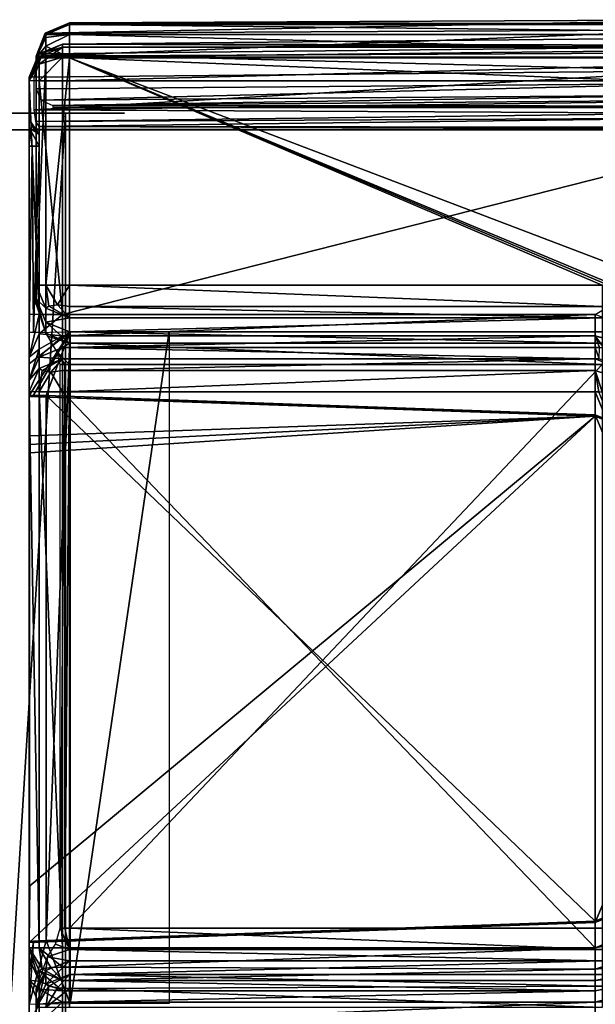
# Model space of a CAD drawing. Header units: millimetres. Extents: x -95 to 107, y -68 to 6.
# Tile 7 of 21: x -17 to 1, y -24 to 5. Entities that reach past the tile are written whole.
import ezdxf

# ---------------------------------------------------------------- set-up
doc = ezdxf.new("R2010")
doc.units = ezdxf.units.MM
doc.header["$LTSCALE"] = 101.851852
doc.layers.get('0').update_dxf_attribs({"linetype": 'CONTINUOUS'})

msp = doc.modelspace()

# ---------------------------------------------------------------- linework, layer by layer
at = {"color": 0, "linetype": 'Continuous'}
for points in [[(4.423, 5.302, -232.154), (-15.18, 5.204, -243.472), (-15.903, 4.899, -243.052), (4.423, 5.302, -232.154)], [(4.423, 5.302, -232.154), (-15.903, 4.899, -243.052), (4.062, 5.001, -231.527), (4.423, 5.302, -232.154)], [(-15.18, 5.204, -243.472), (-15.888, 4.861, -249.156), (-15.903, 4.899, -243.052), (-15.18, 5.204, -243.472)], [(-15.18, 5.204, -243.472), (-15.18, 5.154, -249.158), (-15.888, 4.861, -249.156), (-15.18, 5.204, -243.472)], [(-15.18, 5.154, -249.158), (-15.18, 4.858, -249.86), (-15.888, 4.861, -249.156), (-15.18, 5.154, -249.158)], [(4.423, 5.302, -232.154), (15.423, 5.18, -246.158), (-15.18, 5.204, -243.472), (4.423, 5.302, -232.154)], [(15.423, 5.18, -246.158), (14.544, 5.162, -248.28), (-15.18, 5.204, -243.472), (15.423, 5.18, -246.158)], [(14.544, 5.162, -248.28), (12.423, 5.154, -249.158), (-15.18, 5.204, -243.472), (14.544, 5.162, -248.28)], [(-15.18, 5.204, -243.472), (12.423, 5.154, -249.158), (-15.18, 5.154, -249.158), (-15.18, 5.204, -243.472)], [(12.423, 5.154, -249.158), (12.423, 4.855, -249.863), (-15.18, 5.154, -249.158), (12.423, 5.154, -249.158)], [(-15.18, 5.154, -249.158), (12.423, 4.855, -249.863), (-15.18, 4.858, -249.86), (-15.18, 5.154, -249.158)], [(-15.903, 4.899, -243.052), (-16.18, 4.205, -242.886), (4.062, 5.001, -231.527), (-15.903, 4.899, -243.052)], [(4.062, 5.001, -231.527), (-16.18, 4.205, -242.886), (3.923, 4.303, -231.279), (4.062, 5.001, -231.527)], [(-15.888, 4.861, -249.156), (-16.18, 4.154, -249.15), (-15.903, 4.899, -243.052), (-15.888, 4.861, -249.156)], [(-15.903, 4.899, -243.052), (-16.18, 4.154, -249.15), (-16.18, 4.205, -242.886), (-15.903, 4.899, -243.052)], [(-15.888, 4.861, -249.156), (-15.888, 4.764, -249.507), (-16.18, 4.154, -249.15), (-15.888, 4.861, -249.156)], [(-15.888, 4.764, -249.507), (-15.888, 4.506, -249.763), (-16.18, 4.154, -249.15), (-15.888, 4.764, -249.507)], [(-15.888, 4.861, -249.156), (-15.18, 4.858, -249.86), (-15.888, 4.764, -249.507), (-15.888, 4.861, -249.156)], [(-15.18, 4.858, -249.86), (-15.18, 4.154, -250.15), (-15.888, 4.506, -249.763), (-15.18, 4.858, -249.86)], [(-15.888, 4.764, -249.507), (-15.18, 4.858, -249.86), (-15.888, 4.506, -249.763), (-15.888, 4.764, -249.507)], [(-15.383, 4.572, 243.467), (15.22, 4.527, 246.153), (4.22, 4.758, 232.15), (-15.383, 4.572, 243.467)], [(3.871, 4.484, 231.541), (-15.383, 4.572, 243.467), (4.22, 4.758, 232.15), (3.871, 4.484, 231.541)], [(12.423, 4.855, -249.863), (12.423, 4.154, -250.15), (-15.18, 4.858, -249.86), (12.423, 4.855, -249.863)], [(12.423, 4.154, -250.15), (-15.18, 4.154, -250.15), (-15.18, 4.858, -249.86), (12.423, 4.154, -250.15)], [(-15.888, 4.506, -249.763), (-15.888, 4.154, -249.857), (-16.18, 4.154, -249.15), (-15.888, 4.506, -249.763)], [(-16.097, 4.277, 243.174), (-15.383, 4.572, 243.467), (-15.992, 4.276, 242.986), (-16.097, 4.277, 243.174)], [(-15.383, 4.572, 243.467), (-16.097, 4.277, 243.174), (-15.383, 4.478, 249.153), (-15.383, 4.572, 243.467)], [(-15.383, 4.478, 249.153), (-16.097, 4.277, 243.174), (-16.09, 4.185, 249.148), (-15.383, 4.478, 249.153)], [(-15.383, 4.478, 249.153), (-16.09, 4.185, 249.148), (-16.09, 3.972, 249.642), (-15.383, 4.478, 249.153)], [(-15.383, 4.176, 249.852), (-15.383, 4.478, 249.153), (-16.09, 3.972, 249.642), (-15.383, 4.176, 249.852)], [(-15.992, 4.276, 242.986), (-15.383, 4.572, 243.467), (3.871, 4.484, 231.541), (-15.992, 4.276, 242.986)], [(3.72, 3.765, 231.268), (-15.992, 4.276, 242.986), (3.871, 4.484, 231.541), (3.72, 3.765, 231.268)], [(-15.888, 4.506, -249.763), (-15.18, 4.154, -250.15), (-15.888, 4.154, -249.857), (-15.888, 4.506, -249.763)], [(15.22, 4.527, 246.153), (-15.383, 4.572, 243.467), (-15.383, 4.478, 249.153), (15.22, 4.527, 246.153)], [(14.342, 4.492, 248.274), (15.22, 4.527, 246.153), (-15.383, 4.478, 249.153), (14.342, 4.492, 248.274)], [(12.22, 4.478, 249.153), (14.342, 4.492, 248.274), (-15.383, 4.478, 249.153), (12.22, 4.478, 249.153)], [(12.22, 4.173, 249.855), (12.22, 4.478, 249.153), (-15.383, 4.176, 249.852), (12.22, 4.173, 249.855)], [(12.22, 4.478, 249.153), (-15.383, 4.478, 249.153), (-15.383, 4.176, 249.852), (12.22, 4.478, 249.153)], [(-16.383, 3.578, 243.046), (-16.097, 4.277, 243.174), (-15.992, 4.276, 242.986), (-16.383, 3.578, 243.046)], [(-16.097, 4.277, 243.174), (-16.383, 3.578, 243.046), (-16.09, 4.185, 249.148), (-16.097, 4.277, 243.174)], [(-16.343, 3.577, 242.896), (-16.383, 3.578, 243.046), (-15.992, 4.276, 242.986), (-16.343, 3.577, 242.896)], [(-16.383, 3.578, 243.046), (-16.383, 3.478, 249.136), (-16.09, 4.185, 249.148), (-16.383, 3.578, 243.046)], [(-16.09, 4.185, 249.148), (-16.383, 3.478, 249.136), (-16.09, 3.972, 249.642), (-16.09, 4.185, 249.148)], [(-16.233, 3.575, 242.787), (-16.343, 3.577, 242.896), (-15.992, 4.276, 242.986), (-16.233, 3.575, 242.787)], [(-16.233, 3.575, 242.787), (-15.992, 4.276, 242.986), (3.72, 3.765, 231.268), (-16.233, 3.575, 242.787)], [(3.923, 4.303, -231.279), (-16.18, 4.205, -242.886), (3.923, 3.39, -231.279), (3.923, 4.303, -231.279)], [(3.923, 3.39, -231.279), (-16.18, 4.205, -242.886), (-16.18, 3.231, -242.886), (3.923, 3.39, -231.279)], [(-16.18, 4.205, -242.886), (-16.18, 4.154, -249.15), (-16.18, 3.231, -242.886), (-16.18, 4.205, -242.886)], [(-16.18, 3.231, -242.886), (-16.18, 4.154, -249.15), (-16.18, 3.172, -247.361), (-16.18, 3.231, -242.886)], [(-16.18, 4.154, -249.15), (-16.18, -2.661, -249.15), (-16.18, 2.305, -247.861), (-16.18, 4.154, -249.15)], [(-16.18, 3.172, -247.361), (-16.18, 4.154, -249.15), (-16.18, 2.753, -247.719), (-16.18, 3.172, -247.361)], [(-16.18, 2.753, -247.719), (-16.18, 4.154, -249.15), (-16.18, 2.305, -247.861), (-16.18, 2.753, -247.719)], [(-16.18, 4.154, -249.15), (-15.888, 4.154, -249.857), (-16.18, -2.661, -249.15), (-16.18, 4.154, -249.15)], [(-16.18, -2.661, -249.15), (-15.888, 4.154, -249.857), (-15.888, -2.661, -249.857), (-16.18, -2.661, -249.15)], [(-15.383, 3.47, 250.136), (-15.383, 4.176, 249.852), (-16.09, 3.472, 249.843), (-15.383, 3.47, 250.136)], [(-16.09, 3.472, 249.843), (-15.383, 4.176, 249.852), (-16.09, 3.972, 249.642), (-16.09, 3.472, 249.843)], [(-15.888, 4.154, -249.857), (-15.18, 4.154, -250.15), (-15.888, -2.661, -249.857), (-15.888, 4.154, -249.857)], [(-15.18, 4.154, -250.15), (-15.18, -2.661, -250.15), (-15.888, -2.661, -249.857), (-15.18, 4.154, -250.15)], [(-15.383, 3.47, 250.136), (12.22, 4.173, 249.855), (-15.383, 4.176, 249.852), (-15.383, 3.47, 250.136)], [(12.22, 3.47, 250.136), (12.22, 4.173, 249.855), (-15.383, 3.47, 250.136), (12.22, 3.47, 250.136)], [(-15.18, 4.154, -250.15), (12.423, 4.154, -250.15), (5.284, -3.625, -250.15), (-15.18, 4.154, -250.15)], [(-15.18, -2.661, -250.15), (-15.18, 4.154, -250.15), (0.82, -2.661, -250.15), (-15.18, -2.661, -250.15)], [(0.82, -2.661, -250.15), (-15.18, 4.154, -250.15), (1.009, -2.663, -250.15), (0.82, -2.661, -250.15)], [(1.009, -2.663, -250.15), (-15.18, 4.154, -250.15), (1.198, -2.667, -250.15), (1.009, -2.663, -250.15)], [(1.198, -2.667, -250.15), (-15.18, 4.154, -250.15), (5.284, -3.625, -250.15), (1.198, -2.667, -250.15)], [(-16.383, 3.478, 249.136), (-16.09, 3.472, 249.843), (-16.09, 3.972, 249.642), (-16.383, 3.478, 249.136)], [(-16.383, 3.578, 243.046), (-16.383, 2.6, 243.039), (-16.383, 3.478, 249.136), (-16.383, 3.578, 243.046)], [(-16.233, 3.575, 242.787), (3.72, 3.765, 231.268), (-16.233, 2.602, 242.779), (-16.233, 3.575, 242.787)], [(-16.233, 2.602, 242.779), (3.72, 3.765, 231.268), (3.72, 2.853, 231.261), (-16.233, 2.602, 242.779)], [(-16.383, 2.07, 247.902), (-16.383, 1.503, 248.132), (-16.383, 3.478, 249.136), (-16.383, 2.07, 247.902)], [(-16.383, 3.478, 249.136), (-16.383, 1.503, 248.132), (-16.383, -3.537, 249.082), (-16.383, 3.478, 249.136)], [(-16.383, 2.309, 247.338), (-16.383, 2.07, 247.902), (-16.383, 3.478, 249.136), (-16.383, 2.309, 247.338)], [(-16.383, 2.398, 243.265), (-16.383, 2.309, 247.338), (-16.383, 3.478, 249.136), (-16.383, 2.398, 243.265)], [(-16.383, 2.458, 243.106), (-16.383, 2.398, 243.265), (-16.383, 3.478, 249.136), (-16.383, 2.458, 243.106)], [(-16.383, 2.6, 243.039), (-16.383, 2.458, 243.106), (-16.383, 3.478, 249.136), (-16.383, 2.6, 243.039)], [(-16.383, 3.478, 249.136), (-16.383, -3.537, 249.082), (-16.09, -3.542, 249.789), (-16.383, 3.478, 249.136)], [(-16.09, 3.472, 249.843), (-16.383, 3.478, 249.136), (-16.09, -3.542, 249.789), (-16.09, 3.472, 249.843)], [(-16.039, 2.885, -242.962), (3.923, 3.39, -231.279), (-16.18, 3.231, -242.886), (-16.039, 2.885, -242.962)], [(-15.383, 3.47, 250.136), (-16.09, 3.472, 249.843), (-15.383, -3.545, 250.082), (-15.383, 3.47, 250.136)], [(-15.383, -3.545, 250.082), (-16.09, 3.472, 249.843), (-16.09, -3.542, 249.789), (-15.383, -3.545, 250.082)], [(3.998, 3.037, -231.405), (3.923, 3.39, -231.279), (-16.039, 2.885, -242.962), (3.998, 3.037, -231.405)], [(12.22, 3.47, 250.136), (-15.383, 3.47, 250.136), (-15.383, -3.545, 250.082), (12.22, 3.47, 250.136)], [(12.22, 3.47, 250.136), (-15.383, -3.545, 250.082), (0.617, -3.545, 250.082), (12.22, 3.47, 250.136)], [(-15.68, 2.73, -243.168), (3.998, 3.037, -231.405), (-16.039, 2.885, -242.962), (-15.68, 2.73, -243.168)], [(4.173, 2.89, -231.706), (3.998, 3.037, -231.405), (-15.68, 2.73, -243.168), (4.173, 2.89, -231.706)], [(-16.233, 2.602, 242.779), (3.72, 2.853, 231.261), (3.796, 2.499, 231.383), (-16.233, 2.602, 242.779)], [(13.923, 2.706, -244.868), (4.173, 2.89, -231.706), (-15.68, 2.73, -243.168), (13.923, 2.706, -244.868)], [(-15.68, 2.671, -247.368), (13.923, 2.706, -244.868), (-15.68, 2.73, -243.168), (-15.68, 2.671, -247.368)], [(13.191, 2.682, -246.636), (13.923, 2.706, -244.868), (-15.68, 2.671, -247.368), (13.191, 2.682, -246.636)], [(11.423, 2.671, -247.368), (13.191, 2.682, -246.636), (-15.68, 2.671, -247.368), (11.423, 2.671, -247.368)], [(-15.296, 2.5, 244.193), (-17.064, 2.5, 242.426), (-19.438, 2.5, 248.336), (-15.296, 2.5, 244.193)], [(-15.296, 2.5, 244.193), (-19.438, 2.5, 248.336), (-19.438, -64.5, 248.336), (-15.296, 2.5, 244.193)], [(-15.296, -64.5, 244.193), (-15.296, 2.5, 244.193), (-19.438, -64.5, 248.336), (-15.296, -64.5, 244.193)], [(-17.064, 2.5, -242.426), (-15.296, 2.5, -244.193), (-19.438, 2.5, -248.336), (-17.064, 2.5, -242.426)], [(-19.438, 2.5, -248.336), (-15.296, 2.5, -244.193), (-15.296, -64.5, -244.193), (-19.438, 2.5, -248.336)], [(-19.438, -64.5, -248.336), (-19.438, 2.5, -248.336), (-15.296, -64.5, -244.193), (-19.438, -64.5, -248.336)], [(-17.064, 2.5, 242.426), (-15.296, 2.5, 244.193), (-15.442, 2.5, 241.342), (-17.064, 2.5, 242.426)], [(-15.296, 2.5, -244.193), (-17.064, 2.5, -242.426), (-15.442, 2.5, -241.342), (-15.296, 2.5, -244.193)], [(-16.188, 2.249, 242.918), (-16.233, 2.602, 242.779), (3.796, 2.499, 231.383), (-16.188, 2.249, 242.918)], [(3.97, 2.349, 231.683), (-16.188, 2.249, 242.918), (3.796, 2.499, 231.383), (3.97, 2.349, 231.683)], [(-13.528, 2.5, 243.461), (-13.528, 2.5, 240.961), (-15.442, 2.5, 241.342), (-13.528, 2.5, 243.461)], [(-14.485, 2.5, 243.652), (-13.528, 2.5, 243.461), (-15.442, 2.5, 241.342), (-14.485, 2.5, 243.652)], [(-15.296, 2.5, 244.193), (-14.485, 2.5, 243.652), (-15.442, 2.5, 241.342), (-15.296, 2.5, 244.193)], [(-13.528, 2.5, -240.961), (-15.296, 2.5, -244.193), (-15.442, 2.5, -241.342), (-13.528, 2.5, -240.961)], [(-14.485, 2.5, -243.652), (-15.296, 2.5, -244.193), (-13.528, 2.5, -240.961), (-14.485, 2.5, -243.652)], [(-13.528, 2.5, -243.461), (-14.485, 2.5, -243.652), (-13.528, 2.5, -240.961), (-13.528, 2.5, -243.461)], [(-16.383, 2.07, 247.902), (-16.383, 2.309, 247.338), (-16.083, 1.858, 247.691), (-16.383, 2.07, 247.902)], [(-16.083, 1.858, 247.691), (-16.383, 2.309, 247.338), (-16.295, 2.097, 247.345), (-16.083, 1.858, 247.691)], [(-16.383, 1.503, 248.132), (-16.383, 2.07, 247.902), (-16.295, 1.505, 247.92), (-16.383, 1.503, 248.132)], [(-16.383, 2.07, 247.902), (-16.083, 1.505, 247.832), (-16.295, 1.505, 247.92), (-16.383, 2.07, 247.902)], [(-16.083, 1.505, 247.832), (-16.383, 2.07, 247.902), (-16.083, 1.858, 247.691), (-16.083, 1.505, 247.832)], [(-16.083, 2.009, 247.343), (-16.083, 1.858, 247.691), (-16.295, 2.097, 247.345), (-16.083, 2.009, 247.343)], [(-16.083, 2.098, 243.259), (-16.188, 2.249, 242.918), (3.97, 2.349, 231.683), (-16.083, 2.098, 243.259)], [(-16.18, 2.305, -247.861), (-16.18, -2.661, -249.15), (-16.18, -0.252, -247.861), (-16.18, 2.305, -247.861)], [(-16.083, 2.098, 243.259), (3.97, 2.349, 231.683), (13.72, 2.063, 244.844), (-16.083, 2.098, 243.259)], [(-16.083, 2.009, 247.343), (-16.083, 2.098, 243.259), (11.221, 2.009, 247.343), (-16.083, 2.009, 247.343)], [(11.221, 2.009, 247.343), (-16.083, 2.098, 243.259), (12.988, 2.025, 246.611), (11.221, 2.009, 247.343)], [(12.988, 2.025, 246.611), (-16.083, 2.098, 243.259), (13.72, 2.063, 244.844), (12.988, 2.025, 246.611)], [(14.251, 2, 196.804), (54.122, 2, -173.784), (-59.122, 2, 247.3), (14.251, 2, 196.804)], [(-59.122, 2, 247.3), (54.122, 2, -173.784), (14.251, 2, -196.804), (-59.122, 2, 247.3)], [(12.532, 2, 198.525), (14.251, 2, 196.804), (-59.122, 2, 247.3), (12.532, 2, 198.525)], [(11.901, 2, 200.874), (12.532, 2, 198.525), (-59.122, 2, 247.3), (11.901, 2, 200.874)], [(-13.638, 2, 240.961), (11.901, 2, 200.874), (-59.122, 2, 247.3), (-13.638, 2, 240.961)], [(-15.436, 2, 241.319), (-13.638, 2, 240.961), (-59.122, 2, 247.3), (-15.436, 2, 241.319)], [(-16.961, 2, 242.338), (-15.436, 2, 241.319), (-59.122, 2, 247.3), (-16.961, 2, 242.338)], [(-16.961, 2, -242.338), (-59.122, 2, 247.3), (-15.436, 2, -241.319), (-16.961, 2, -242.338)], [(-15.436, 2, -241.319), (-59.122, 2, 247.3), (-13.638, 2, -240.961), (-15.436, 2, -241.319)], [(-13.638, 2, -240.961), (-59.122, 2, 247.3), (9.101, 2, -240.961), (-13.638, 2, -240.961)], [(9.101, 2, -240.961), (-59.122, 2, 247.3), (11.08, 2, -240.141), (9.101, 2, -240.961)], [(11.08, 2, -240.141), (-59.122, 2, 247.3), (11.901, 2, -238.161), (11.08, 2, -240.141)], [(11.901, 2, -238.161), (-59.122, 2, 247.3), (11.901, 2, -200.874), (11.901, 2, -238.161)], [(11.901, 2, -200.874), (-59.122, 2, 247.3), (12.532, 2, -198.525), (11.901, 2, -200.874)], [(12.532, 2, -198.525), (-59.122, 2, 247.3), (14.251, 2, -196.804), (12.532, 2, -198.525)], [(11.901, 2, 238.161), (11.901, 2, 200.874), (-13.638, 2, 240.961), (11.901, 2, 238.161)], [(11.08, 2, 240.141), (11.901, 2, 238.161), (-13.638, 2, 240.961), (11.08, 2, 240.141)], [(9.101, 2, 240.961), (11.08, 2, 240.141), (-13.638, 2, 240.961), (9.101, 2, 240.961)], [(-16.261, -4.082, 247.848), (-16.383, -4.083, 247.996), (-16.295, 1.505, 247.92), (-16.261, -4.082, 247.848)], [(-16.383, -4.083, 247.996), (-16.383, -4.084, 248.089), (-16.295, 1.505, 247.92), (-16.383, -4.083, 247.996)], [(-16.383, -4.084, 248.089), (-16.383, 1.503, 248.132), (-16.295, 1.505, 247.92), (-16.383, -4.084, 248.089)], [(-16.383, 1.503, 248.132), (-16.383, -4.084, 248.089), (-16.383, -3.537, 249.082), (-16.383, 1.503, 248.132)], [(-16.083, 1.505, 247.832), (-16.261, -4.082, 247.848), (-16.295, 1.505, 247.92), (-16.083, 1.505, 247.832)], [(-16.083, -4.081, 247.789), (-16.261, -4.082, 247.848), (-16.083, 1.505, 247.832), (-16.083, -4.081, 247.789)], [(-16.18, -0.252, -247.861), (-16.18, -2.661, -249.15), (-16.18, -0.318, -246.604), (-16.18, -0.252, -247.861)], [(-16.18, -0.318, -246.604), (-16.18, -2.661, -249.15), (-16.18, -0.375, -246.421), (-16.18, -0.318, -246.604)], [(-16.18, -2.661, -249.15), (-16.18, -0.525, -246.331), (-16.18, -0.375, -246.421), (-16.18, -2.661, -249.15)], [(-16.18, -3.22, -246.331), (-16.18, -0.525, -246.331), (-16.18, -3.133, -246.562), (-16.18, -3.22, -246.331)], [(-16.18, -3.133, -246.562), (-16.18, -0.525, -246.331), (-16.18, -3.075, -246.802), (-16.18, -3.133, -246.562)], [(-16.18, -3.075, -246.802), (-16.18, -0.525, -246.331), (-16.18, -2.661, -249.15), (-16.18, -3.075, -246.802)], [(-16.18, -2.661, -249.15), (-15.888, -2.661, -249.857), (-15.888, -3.357, -249.273), (-16.18, -2.661, -249.15)], [(-16.18, -3.075, -246.802), (-16.18, -2.661, -249.15), (-15.888, -3.357, -249.273), (-16.18, -3.075, -246.802)], [(-15.888, -2.661, -249.857), (-15.18, -2.661, -250.15), (-15.534, -3.251, -249.876), (-15.888, -2.661, -249.857)], [(-15.888, -2.661, -249.857), (-15.534, -3.251, -249.876), (-15.793, -3.296, -249.621), (-15.888, -2.661, -249.857)], [(-15.888, -2.661, -249.857), (-15.793, -3.296, -249.621), (-15.888, -3.357, -249.273), (-15.888, -2.661, -249.857)], [(-15.18, -2.661, -250.15), (-15.18, -3.304, -249.916), (-15.534, -3.251, -249.876), (-15.18, -2.661, -250.15)], [(-15.18, -2.661, -250.15), (0.82, -2.661, -250.15), (0.82, -3.304, -249.916), (-15.18, -2.661, -250.15)], [(-15.18, -3.304, -249.916), (-15.18, -2.661, -250.15), (0.82, -3.304, -249.916), (-15.18, -3.304, -249.916)], [(-16.18, -3.133, -246.562), (-16.18, -3.075, -246.802), (-15.882, -4.106, -246.269), (-16.18, -3.133, -246.562)], [(-15.882, -4.106, -246.269), (-16.18, -3.075, -246.802), (-15.888, -3.771, -246.925), (-15.882, -4.106, -246.269)], [(-15.888, -3.771, -246.925), (-16.18, -3.075, -246.802), (-15.888, -3.357, -249.273), (-15.888, -3.771, -246.925)], [(-16.18, -3.22, -246.331), (-16.18, -3.133, -246.562), (-15.882, -4.106, -246.269), (-16.18, -3.22, -246.331)], [(-16.383, -3.537, 249.082), (-16.383, -4.084, 248.089), (-16.383, -4.826, 249.54), (-16.383, -3.537, 249.082)], [(-16.383, -3.537, 249.082), (-16.383, -4.826, 249.54), (-16.09, -3.542, 249.789), (-16.383, -3.537, 249.082)], [(-16.09, -3.542, 249.789), (-16.383, -4.826, 249.54), (-16.09, -4.124, 249.922), (-16.09, -3.542, 249.789)], [(-15.383, -3.545, 250.082), (-16.09, -3.542, 249.789), (-16.09, -4.124, 249.922), (-15.383, -3.545, 250.082)], [(-15.383, -4.189, 250.311), (-15.383, -3.545, 250.082), (-16.09, -4.124, 249.922), (-15.383, -4.189, 250.311)], [(-15.793, -3.296, -249.621), (-15.18, -3.646, -249.323), (-15.888, -3.357, -249.273), (-15.793, -3.296, -249.621)], [(-15.18, -3.646, -249.323), (-15.888, -3.771, -246.925), (-15.888, -3.357, -249.273), (-15.18, -3.646, -249.323)], [(-15.534, -3.251, -249.876), (-15.18, -3.646, -249.323), (-15.793, -3.296, -249.621), (-15.534, -3.251, -249.876)], [(-15.18, -3.304, -249.916), (-15.18, -3.646, -249.323), (-15.534, -3.251, -249.876), (-15.18, -3.304, -249.916)], [(0.617, -3.545, 250.082), (-15.383, -3.545, 250.082), (-15.383, -4.189, 250.311), (0.617, -3.545, 250.082)], [(0.617, -3.545, 250.082), (-15.383, -4.189, 250.311), (0.617, -4.189, 250.311), (0.617, -3.545, 250.082)], [(-15.18, -3.646, -249.323), (-15.18, -3.304, -249.916), (0.82, -3.646, -249.323), (-15.18, -3.646, -249.323)], [(0.82, -3.646, -249.323), (-15.18, -3.304, -249.916), (0.82, -3.304, -249.916), (0.82, -3.646, -249.323)], [(0.617, -3.545, 250.082), (0.617, -4.189, 250.311), (5.615, -5.528, 250.3), (0.617, -3.545, 250.082)], [(-15.18, -4.06, -246.976), (-15.888, -3.771, -246.925), (-15.18, -3.646, -249.323), (-15.18, -4.06, -246.976)], [(-15.882, -4.106, -246.269), (-15.888, -3.771, -246.925), (-15.18, -4.402, -246.384), (-15.882, -4.106, -246.269)], [(-15.18, -4.402, -246.384), (-15.888, -3.771, -246.925), (-15.18, -4.06, -246.976), (-15.18, -4.402, -246.384)], [(-15.18, -4.06, -246.976), (-15.18, -3.646, -249.323), (0.82, -3.646, -249.323), (-15.18, -4.06, -246.976)], [(-15.18, -4.06, -246.976), (0.82, -3.646, -249.323), (0.82, -4.06, -246.976), (-15.18, -4.06, -246.976)], [(-16.383, -5.974, 247.974), (-16.383, -5.028, 247.985), (-15.153, -4.06, 245.019), (-16.383, -5.974, 247.974)], [(-16.383, -5.974, 247.974), (-15.153, -4.06, 245.019), (-16.254, -5.97, 246.941), (-16.383, -5.974, 247.974)], [(-16.383, -5.028, 247.985), (-16.383, -4.083, 247.996), (-15.153, -4.06, 245.019), (-16.383, -5.028, 247.985)], [(-16.383, -4.083, 247.996), (-16.383, -5.028, 247.985), (-16.383, -4.084, 248.089), (-16.383, -4.083, 247.996)], [(-16.383, -4.084, 248.089), (-16.383, -5.028, 247.985), (-16.383, -4.826, 249.54), (-16.383, -4.084, 248.089)], [(-16.383, -4.826, 249.54), (-16.09, -4.583, 250.302), (-16.09, -4.124, 249.922), (-16.383, -4.826, 249.54)], [(-15.153, -4.06, 245.019), (-15.875, -5.976, 245.972), (-16.254, -5.97, 246.941), (-15.153, -4.06, 245.019)], [(-16.09, -4.583, 250.302), (-15.383, -4.189, 250.311), (-16.09, -4.124, 249.922), (-16.09, -4.583, 250.302)], [(-15.828, -4.193, -246.251), (-15.882, -4.106, -246.269), (-15.18, -4.402, -246.384), (-15.828, -4.193, -246.251)], [(-15.875, -22.327, 245.845), (-15.875, -5.976, 245.972), (-15.153, -4.06, 245.019), (-15.875, -22.327, 245.845)], [(-15.153, -24.228, 244.863), (-15.875, -22.327, 245.845), (-15.153, -4.06, 245.019), (-15.153, -24.228, 244.863)], [(-15.18, -4.402, -246.384), (-15.18, -4.06, -246.976), (0.82, -4.402, -246.384), (-15.18, -4.402, -246.384)], [(-15.18, -4.06, -246.976), (0.82, -4.06, -246.976), (0.82, -4.402, -246.384), (-15.18, -4.06, -246.976)], [(-12.183, -24.219, 243.633), (-15.153, -24.228, 244.863), (-12.183, -4.05, 243.789), (-12.183, -24.219, 243.633)], [(-12.183, -4.05, 243.789), (-15.153, -24.228, 244.863), (-15.153, -4.06, 245.019), (-12.183, -4.05, 243.789)], [(-16.09, -4.824, 250.847), (-15.383, -4.536, 250.901), (-15.383, -4.189, 250.311), (-16.09, -4.824, 250.847)], [(-16.09, -4.824, 250.847), (-15.383, -4.189, 250.311), (-16.09, -4.583, 250.302), (-16.09, -4.824, 250.847)], [(-15.552, -4.655, -246.151), (-15.828, -4.193, -246.251), (-15.18, -4.402, -246.384), (-15.552, -4.655, -246.151)], [(-15.18, -5.044, -246.15), (-15.552, -4.655, -246.151), (-15.18, -4.402, -246.384), (-15.18, -5.044, -246.15)], [(-15.383, -4.536, 250.901), (0.617, -4.536, 250.901), (0.617, -4.189, 250.311), (-15.383, -4.536, 250.901)], [(-15.383, -4.189, 250.311), (-15.383, -4.536, 250.901), (0.617, -4.189, 250.311), (-15.383, -4.189, 250.311)], [(-15.18, -5.044, -246.15), (-15.18, -4.402, -246.384), (0.82, -5.044, -246.15), (-15.18, -5.044, -246.15)], [(0.82, -5.044, -246.15), (-15.18, -4.402, -246.384), (0.82, -4.402, -246.384), (0.82, -5.044, -246.15)], [(0.617, -4.189, 250.311), (0.617, -4.536, 250.901), (0.738, -4.537, 250.901), (0.617, -4.189, 250.311)], [(5.615, -5.528, 250.3), (0.617, -4.189, 250.311), (4.506, -5.354, 250.894), (5.615, -5.528, 250.3)], [(4.506, -5.354, 250.894), (0.617, -4.189, 250.311), (0.858, -4.539, 250.9), (4.506, -5.354, 250.894)], [(0.858, -4.539, 250.9), (0.617, -4.189, 250.311), (0.738, -4.537, 250.901), (0.858, -4.539, 250.9)], [(-16.383, -4.826, 249.54), (-16.383, -5.519, 250.719), (-16.09, -4.583, 250.302), (-16.383, -4.826, 249.54)], [(-16.383, -5.519, 250.719), (-16.09, -4.824, 250.847), (-16.09, -4.583, 250.302), (-16.383, -5.519, 250.719)], [(-15.383, -4.876, 252.745), (-15.383, -4.536, 250.901), (-16.09, -4.824, 250.847), (-15.383, -4.876, 252.745)], [(-15.454, -5.044, -246.112), (-15.552, -4.655, -246.151), (-15.319, -5.044, -246.14), (-15.454, -5.044, -246.112)], [(-15.319, -5.044, -246.14), (-15.552, -4.655, -246.151), (-15.18, -5.044, -246.15), (-15.319, -5.044, -246.14)], [(-15.383, -4.876, 252.745), (0.617, -4.876, 252.745), (-15.383, -4.536, 250.901), (-15.383, -4.876, 252.745)], [(-15.383, -4.536, 250.901), (0.617, -4.876, 252.745), (0.617, -4.536, 250.901), (-15.383, -4.536, 250.901)], [(0.617, -4.536, 250.901), (0.617, -4.876, 252.745), (0.734, -4.877, 252.745), (0.617, -4.536, 250.901)], [(0.738, -4.537, 250.901), (0.617, -4.536, 250.901), (0.734, -4.877, 252.745), (0.738, -4.537, 250.901)], [(-16.383, -5.519, 250.719), (-16.09, -5.164, 252.692), (-16.09, -4.824, 250.847), (-16.383, -5.519, 250.719)], [(-16.383, -4.826, 249.54), (-16.383, -5.028, 247.985), (-16.383, -5.519, 250.719), (-16.383, -4.826, 249.54)], [(-16.09, -5.164, 252.692), (-15.383, -4.876, 252.745), (-16.09, -4.824, 250.847), (-16.09, -5.164, 252.692)], [(-15.995, -5.228, 253.04), (-15.383, -4.876, 252.745), (-16.09, -5.164, 252.692), (-15.995, -5.228, 253.04)], [(-15.736, -5.275, 253.294), (-15.383, -4.876, 252.745), (-15.995, -5.228, 253.04), (-15.736, -5.275, 253.294)], [(-15.383, -5.222, 253.335), (-15.383, -4.876, 252.745), (-15.736, -5.275, 253.294), (-15.383, -5.222, 253.335)], [(-15.383, -4.876, 252.745), (-15.383, -5.222, 253.335), (0.617, -4.876, 252.745), (-15.383, -4.876, 252.745)], [(0.617, -4.876, 252.745), (-15.383, -5.222, 253.335), (0.617, -5.222, 253.335), (0.617, -4.876, 252.745)], [(0.617, -4.876, 252.745), (0.617, -5.222, 253.335), (5.899, -6.939, 253.322), (0.617, -4.876, 252.745)], [(0.734, -4.877, 252.745), (0.617, -4.876, 252.745), (5.899, -6.939, 253.322), (0.734, -4.877, 252.745)], [(-16.383, -5.028, 247.985), (-16.383, -5.974, 247.974), (-16.383, -5.519, 250.719), (-16.383, -5.028, 247.985)], [(-16.383, -5.859, 252.564), (-16.09, -5.865, 253.271), (-16.09, -5.164, 252.692), (-16.383, -5.859, 252.564)], [(-16.383, -5.519, 250.719), (-16.383, -5.859, 252.564), (-16.09, -5.164, 252.692), (-16.383, -5.519, 250.719)], [(-16.09, -5.865, 253.271), (-15.995, -5.228, 253.04), (-16.09, -5.164, 252.692), (-16.09, -5.865, 253.271)], [(-16.09, -5.865, 253.271), (-15.736, -5.275, 253.294), (-15.995, -5.228, 253.04), (-16.09, -5.865, 253.271)], [(-16.09, -5.865, 253.271), (-15.383, -5.867, 253.564), (-15.736, -5.275, 253.294), (-16.09, -5.865, 253.271)], [(-15.383, -5.867, 253.564), (-15.383, -5.222, 253.335), (-15.736, -5.275, 253.294), (-15.383, -5.867, 253.564)], [(-15.454, -5.044, -246.112), (-15.319, -5.044, -246.14), (-15.454, -21.956, -246.112), (-15.454, -5.044, -246.112)], [(-15.454, -21.956, -246.112), (-15.319, -5.044, -246.14), (-15.319, -21.956, -246.14), (-15.454, -21.956, -246.112)], [(-15.383, -5.867, 253.564), (0.617, -5.867, 253.564), (0.617, -5.222, 253.335), (-15.383, -5.867, 253.564)], [(-15.383, -5.222, 253.335), (-15.383, -5.867, 253.564), (0.617, -5.222, 253.335), (-15.383, -5.222, 253.335)], [(-15.319, -5.044, -246.14), (-15.18, -5.044, -246.15), (-15.319, -21.956, -246.14), (-15.319, -5.044, -246.14)], [(-15.319, -21.956, -246.14), (-15.18, -5.044, -246.15), (-15.18, -21.956, -246.15), (-15.319, -21.956, -246.14)], [(-15.18, -21.956, -246.15), (-15.18, -5.044, -246.15), (0.82, -5.044, -246.15), (-15.18, -21.956, -246.15)], [(-15.18, -21.956, -246.15), (0.82, -5.044, -246.15), (0.82, -21.956, -246.15), (-15.18, -21.956, -246.15)], [(0.617, -5.867, 253.564), (0.721, -5.868, 253.564), (0.617, -5.222, 253.335), (0.617, -5.867, 253.564)], [(0.721, -5.868, 253.564), (0.825, -5.87, 253.564), (0.617, -5.222, 253.335), (0.721, -5.868, 253.564)], [(0.617, -5.222, 253.335), (0.825, -5.87, 253.564), (5.899, -6.939, 253.322), (0.617, -5.222, 253.335)], [(-16.383, -5.519, 250.719), (-16.383, -5.974, 247.974), (-16.383, -5.859, 252.564), (-16.383, -5.519, 250.719)], [(-16.383, -20.695, 251.46), (-16.383, -22.388, 251.345), (-16.383, -5.859, 252.564), (-16.383, -20.695, 251.46)], [(-16.383, -5.859, 252.564), (-16.383, -22.388, 251.345), (-16.383, -22.546, 252.434), (-16.383, -5.859, 252.564)], [(-16.383, -7.695, 251.561), (-16.383, -20.695, 251.46), (-16.383, -5.859, 252.564), (-16.383, -7.695, 251.561)], [(-16.383, -7.437, 251.537), (-16.383, -7.695, 251.561), (-16.383, -5.859, 252.564), (-16.383, -7.437, 251.537)], [(-16.383, -7.189, 251.463), (-16.383, -7.437, 251.537), (-16.383, -5.859, 252.564), (-16.383, -7.189, 251.463)], [(-16.383, -6.001, 251.472), (-16.383, -7.189, 251.463), (-16.383, -5.859, 252.564), (-16.383, -6.001, 251.472)], [(-16.383, -5.974, 247.974), (-16.383, -6.001, 251.472), (-16.383, -5.859, 252.564), (-16.383, -5.974, 247.974)], [(-16.383, -5.859, 252.564), (-16.383, -22.546, 252.434), (-16.09, -22.552, 253.142), (-16.383, -5.859, 252.564)], [(-16.383, -5.859, 252.564), (-16.09, -22.552, 253.142), (-16.09, -5.865, 253.271), (-16.383, -5.859, 252.564)], [(-16.09, -22.552, 253.142), (-15.383, -22.554, 253.434), (-16.09, -5.865, 253.271), (-16.09, -22.552, 253.142)], [(-15.383, -22.554, 253.434), (-15.383, -5.867, 253.564), (-16.09, -5.865, 253.271), (-15.383, -22.554, 253.434)], [(-15.383, -22.554, 253.434), (0.617, -22.554, 253.434), (-15.383, -5.867, 253.564), (-15.383, -22.554, 253.434)], [(-15.383, -5.867, 253.564), (0.617, -22.554, 253.434), (0.617, -5.867, 253.564), (-15.383, -5.867, 253.564)], [(0.617, -5.867, 253.564), (0.617, -22.554, 253.434), (6.492, -20.134, 253.453), (0.617, -5.867, 253.564)], [(0.721, -5.868, 253.564), (0.617, -5.867, 253.564), (6.492, -20.134, 253.453), (0.721, -5.868, 253.564)], [(-16.383, -6.001, 251.472), (-16.383, -5.974, 247.974), (-16.254, -5.97, 246.941), (-16.383, -6.001, 251.472)], [(-15.875, -5.976, 245.972), (-16.383, -6.001, 251.472), (-16.254, -5.97, 246.941), (-15.875, -5.976, 245.972)], [(-16.383, -6.001, 251.472), (-15.875, -5.976, 245.972), (0.617, -6.552, 245.967), (-16.383, -6.001, 251.472)], [(-16.383, -6.001, 251.472), (0.617, -6.552, 245.967), (0.617, -6.595, 251.467), (-16.383, -6.001, 251.472)], [(-16.383, -7.189, 251.463), (-16.383, -6.001, 251.472), (0.617, -6.595, 251.467), (-16.383, -7.189, 251.463)], [(-15.875, -5.976, 245.972), (-15.875, -22.327, 245.845), (0.617, -21.751, 245.85), (-15.875, -5.976, 245.972)], [(0.617, -6.552, 245.967), (-15.875, -5.976, 245.972), (0.617, -21.751, 245.85), (0.617, -6.552, 245.967)], [(0.617, -6.595, 251.467), (-16.383, -22.388, 251.345), (-16.365, -20.694, 251.358), (0.617, -6.595, 251.467)], [(-16.383, -22.388, 251.345), (0.617, -6.595, 251.467), (0.617, -21.794, 251.349), (-16.383, -22.388, 251.345)], [(-16.383, -7.189, 251.463), (0.617, -6.595, 251.467), (-16.373, -7.441, 251.461), (-16.383, -7.189, 251.463)], [(-16.373, -7.441, 251.461), (0.617, -6.595, 251.467), (-16.365, -7.695, 251.459), (-16.373, -7.441, 251.461)], [(-16.365, -7.695, 251.459), (0.617, -6.595, 251.467), (-16.365, -20.694, 251.358), (-16.365, -7.695, 251.459)], [(5.988, -8.776, 245.95), (0.617, -6.552, 245.967), (6.022, -19.493, 245.867), (5.988, -8.776, 245.95)], [(6.022, -19.493, 245.867), (0.617, -6.552, 245.967), (0.617, -21.751, 245.85), (6.022, -19.493, 245.867)], [(0.617, -6.552, 245.967), (5.988, -8.776, 245.95), (0.617, -6.595, 251.467), (0.617, -6.552, 245.967)], [(0.617, -21.794, 251.349), (0.617, -6.595, 251.467), (6.022, -8.853, 251.45), (0.617, -21.794, 251.349)], [(0.617, -6.595, 251.467), (5.988, -8.776, 245.95), (6.022, -8.853, 251.45), (0.617, -6.595, 251.467)], [(5.988, -19.57, 251.367), (0.617, -21.794, 251.349), (6.022, -8.853, 251.45), (5.988, -19.57, 251.367)], [(6.022, -19.493, 245.867), (0.617, -21.751, 245.85), (5.988, -19.57, 251.367), (6.022, -19.493, 245.867)], [(0.617, -21.751, 245.85), (0.617, -21.794, 251.349), (5.988, -19.57, 251.367), (0.617, -21.751, 245.85)], [(6.492, -20.134, 253.453), (0.617, -22.554, 253.434), (5.899, -21.479, 253.209), (6.492, -20.134, 253.453)], [(-16.365, -20.694, 251.358), (-16.383, -22.388, 251.345), (-16.373, -20.945, 251.356), (-16.365, -20.694, 251.358)], [(-16.383, -20.953, 251.432), (-16.383, -22.388, 251.345), (-16.383, -20.695, 251.46), (-16.383, -20.953, 251.432)], [(-16.383, -22.388, 251.345), (-16.383, -21.2, 251.354), (-16.373, -20.945, 251.356), (-16.383, -22.388, 251.345)], [(-16.383, -21.2, 251.354), (-16.383, -22.388, 251.345), (-16.383, -20.953, 251.432), (-16.383, -21.2, 251.354)], [(0.617, -22.554, 253.434), (0.617, -23.195, 253.195), (5.899, -21.479, 253.209), (0.617, -22.554, 253.434)], [(0.617, -23.195, 253.195), (4.16, -22.833, 252.606), (5.899, -21.479, 253.209), (0.617, -23.195, 253.195)], [(-16.383, -22.361, 247.847), (-16.383, -22.388, 251.345), (0.617, -21.794, 251.349), (-16.383, -22.361, 247.847)], [(-16.254, -22.348, 246.814), (-16.383, -22.361, 247.847), (0.617, -21.794, 251.349), (-16.254, -22.348, 246.814)], [(-15.875, -22.327, 245.845), (-16.254, -22.348, 246.814), (0.617, -21.794, 251.349), (-15.875, -22.327, 245.845)], [(0.617, -21.751, 245.85), (-15.875, -22.327, 245.845), (0.617, -21.794, 251.349), (0.617, -21.751, 245.85)], [(-15.383, -38.344, 249.812), (0.617, -38.344, 249.812), (8.109, -21.736, 249.941), (-15.383, -38.344, 249.812)], [(4.671, -24.018, 249.923), (-15.383, -38.344, 249.812), (8.109, -21.736, 249.941), (4.671, -24.018, 249.923)], [(-15.597, -22.436, -246.17), (-15.454, -21.956, -246.112), (-15.18, -22.598, -246.384), (-15.597, -22.436, -246.17)], [(-15.454, -21.956, -246.112), (-15.319, -21.956, -246.14), (-15.18, -22.598, -246.384), (-15.454, -21.956, -246.112)], [(-15.319, -21.956, -246.14), (-15.18, -21.956, -246.15), (-15.18, -22.598, -246.384), (-15.319, -21.956, -246.14)], [(-15.18, -22.598, -246.384), (-15.18, -21.956, -246.15), (0.82, -22.598, -246.384), (-15.18, -22.598, -246.384)], [(-15.18, -21.956, -246.15), (0.82, -21.956, -246.15), (0.82, -22.598, -246.384), (-15.18, -21.956, -246.15)], [(-15.875, -22.327, 245.845), (-16.383, -24.251, 247.84), (-16.254, -22.348, 246.814), (-15.875, -22.327, 245.845)], [(-16.383, -24.251, 247.84), (-15.875, -22.327, 245.845), (-15.153, -24.228, 244.863), (-16.383, -24.251, 247.84)], [(-16.383, -23.306, 247.843), (-16.383, -22.361, 247.847), (-16.254, -22.348, 246.814), (-16.383, -23.306, 247.843)], [(-16.383, -24.251, 247.84), (-16.383, -23.306, 247.843), (-16.254, -22.348, 246.814), (-16.383, -24.251, 247.84)], [(-16.383, -22.388, 251.345), (-16.383, -22.361, 247.847), (-16.383, -23.306, 247.843), (-16.383, -22.388, 251.345)], [(-16.383, -22.546, 252.434), (-16.383, -22.388, 251.345), (-16.383, -23.306, 247.843), (-16.383, -22.546, 252.434)], [(-15.838, -22.824, -246.256), (-15.597, -22.436, -246.17), (-15.18, -22.598, -246.384), (-15.838, -22.824, -246.256)], [(-16.383, -22.858, 250.585), (-16.383, -22.546, 252.434), (-16.383, -23.306, 247.843), (-16.383, -22.858, 250.585)], [(-16.383, -22.546, 252.434), (-16.383, -22.858, 250.585), (-16.09, -23.555, 250.702), (-16.383, -22.546, 252.434)], [(-16.383, -22.546, 252.434), (-16.09, -23.555, 250.702), (-16.09, -23.244, 252.552), (-16.383, -22.546, 252.434)], [(-16.383, -22.546, 252.434), (-16.09, -23.244, 252.552), (-15.995, -23.185, 252.9), (-16.383, -22.546, 252.434)], [(-16.383, -22.546, 252.434), (-15.995, -23.185, 252.9), (-16.09, -22.552, 253.142), (-16.383, -22.546, 252.434)], [(-15.383, -23.126, 253.249), (-15.383, -22.554, 253.434), (-16.09, -22.552, 253.142), (-15.383, -23.126, 253.249)], [(-15.736, -23.142, 253.156), (-15.383, -23.126, 253.249), (-16.09, -22.552, 253.142), (-15.736, -23.142, 253.156)], [(-15.995, -23.185, 252.9), (-15.736, -23.142, 253.156), (-16.09, -22.552, 253.142), (-15.995, -23.185, 252.9)], [(-15.18, -22.94, -246.976), (-15.838, -22.824, -246.256), (-15.18, -22.598, -246.384), (-15.18, -22.94, -246.976)], [(-15.383, -22.554, 253.434), (-15.383, -23.126, 253.249), (0.617, -22.554, 253.434), (-15.383, -22.554, 253.434)], [(0.617, -22.554, 253.434), (-15.383, -23.126, 253.249), (0.617, -23.195, 253.195), (0.617, -22.554, 253.434)], [(-15.18, -22.94, -246.976), (-15.18, -22.598, -246.384), (0.82, -22.94, -246.976), (-15.18, -22.94, -246.976)], [(0.82, -22.94, -246.976), (-15.18, -22.598, -246.384), (0.82, -22.598, -246.384), (0.82, -22.94, -246.976)], [(-16.383, -23.533, 249.395), (-16.383, -22.858, 250.585), (-16.383, -23.306, 247.843), (-16.383, -23.533, 249.395)], [(-16.383, -22.858, 250.585), (-16.383, -23.533, 249.395), (-16.09, -23.555, 250.702), (-16.383, -22.858, 250.585)], [(-15.838, -22.824, -246.256), (-15.888, -23.229, -246.925), (-16.18, -23.78, -246.331), (-15.838, -22.824, -246.256)], [(-15.888, -23.229, -246.925), (-15.838, -22.824, -246.256), (-15.18, -22.94, -246.976), (-15.888, -23.229, -246.925)], [(-15.888, -23.229, -246.925), (-15.18, -22.94, -246.976), (-15.888, -23.643, -249.273), (-15.888, -23.229, -246.925)], [(-15.18, -22.94, -246.976), (-15.18, -23.354, -249.323), (-15.888, -23.643, -249.273), (-15.18, -22.94, -246.976)], [(-15.18, -22.94, -246.976), (0.82, -22.94, -246.976), (-15.18, -23.354, -249.323), (-15.18, -22.94, -246.976)], [(-15.18, -23.354, -249.323), (0.82, -22.94, -246.976), (0.82, -23.354, -249.323), (-15.18, -23.354, -249.323)], [(0.617, -23.532, 252.6), (4.284, -23.12, 250.756), (4.16, -22.833, 252.606), (0.617, -23.532, 252.6)], [(0.617, -23.195, 253.195), (0.617, -23.532, 252.6), (4.16, -22.833, 252.606), (0.617, -23.195, 253.195)], [(0.617, -24.181, 250.156), (4.671, -24.018, 249.923), (5.615, -22.842, 250.166), (0.617, -24.181, 250.156)], [(0.617, -23.844, 250.751), (0.617, -24.181, 250.156), (5.615, -22.842, 250.166), (0.617, -23.844, 250.751)], [(0.617, -23.844, 250.751), (5.615, -22.842, 250.166), (4.284, -23.12, 250.756), (0.617, -23.844, 250.751)], [(-16.383, -24.251, 247.84), (-16.383, -23.533, 249.395), (-16.383, -23.306, 247.843), (-16.383, -24.251, 247.84)], [(-16.18, -23.78, -246.331), (-15.888, -23.229, -246.925), (-16.18, -23.867, -246.562), (-16.18, -23.78, -246.331)], [(-16.18, -23.867, -246.562), (-15.888, -23.229, -246.925), (-16.18, -23.925, -246.802), (-16.18, -23.867, -246.562)], [(-16.18, -23.925, -246.802), (-15.888, -23.229, -246.925), (-16.18, -24.339, -249.15), (-16.18, -23.925, -246.802)], [(-16.18, -24.339, -249.15), (-15.888, -23.229, -246.925), (-15.888, -23.643, -249.273), (-16.18, -24.339, -249.15)], [(-16.09, -23.244, 252.552), (-15.383, -23.532, 252.6), (-15.995, -23.185, 252.9), (-16.09, -23.244, 252.552)], [(-16.09, -23.555, 250.702), (-15.383, -23.844, 250.751), (-16.09, -23.244, 252.552), (-16.09, -23.555, 250.702)], [(-15.383, -23.844, 250.751), (-15.383, -23.532, 252.6), (-16.09, -23.244, 252.552), (-15.383, -23.844, 250.751)], [(-15.383, -23.532, 252.6), (-15.736, -23.142, 253.156), (-15.995, -23.185, 252.9), (-15.383, -23.532, 252.6)], [(-15.736, -23.142, 253.156), (-15.383, -23.532, 252.6), (-15.383, -23.126, 253.249), (-15.736, -23.142, 253.156)], [(-15.383, -23.126, 253.249), (-15.383, -23.532, 252.6), (0.617, -23.195, 253.195), (-15.383, -23.126, 253.249)], [(-15.383, -23.532, 252.6), (0.617, -23.532, 252.6), (0.617, -23.195, 253.195), (-15.383, -23.532, 252.6)], [(0.617, -23.532, 252.6), (0.617, -23.844, 250.751), (4.284, -23.12, 250.756), (0.617, -23.532, 252.6)], [(-16.383, -24.814, 248.917), (-16.383, -23.533, 249.395), (-16.383, -24.252, 247.933), (-16.383, -24.814, 248.917)], [(-16.383, -24.252, 247.933), (-16.383, -23.533, 249.395), (-16.383, -24.251, 247.84), (-16.383, -24.252, 247.933)], [(-16.383, -23.533, 249.395), (-16.383, -24.814, 248.917), (-16.09, -24.241, 249.766), (-16.383, -23.533, 249.395)], [(-16.383, -23.533, 249.395), (-16.09, -24.241, 249.766), (-16.09, -23.787, 250.153), (-16.383, -23.533, 249.395)], [(-16.383, -23.533, 249.395), (-16.09, -23.787, 250.153), (-16.09, -23.555, 250.702), (-16.383, -23.533, 249.395)], [(-16.09, -23.787, 250.153), (-15.383, -23.844, 250.751), (-16.09, -23.555, 250.702), (-16.09, -23.787, 250.153)], [(-15.888, -23.643, -249.273), (-15.18, -23.354, -249.323), (-15.793, -23.704, -249.621), (-15.888, -23.643, -249.273)], [(-15.18, -23.354, -249.323), (-15.534, -23.749, -249.876), (-15.793, -23.704, -249.621), (-15.18, -23.354, -249.323)], [(-15.534, -23.749, -249.876), (-15.18, -23.354, -249.323), (-15.18, -23.766, -249.969), (-15.534, -23.749, -249.876)], [(-15.383, -23.844, 250.751), (0.617, -23.844, 250.751), (-15.383, -23.532, 252.6), (-15.383, -23.844, 250.751)], [(-15.383, -23.532, 252.6), (0.617, -23.844, 250.751), (0.617, -23.532, 252.6), (-15.383, -23.532, 252.6)], [(-15.18, -23.354, -249.323), (0.82, -23.354, -249.323), (0.82, -23.696, -249.916), (-15.18, -23.354, -249.323)], [(-15.18, -23.766, -249.969), (-15.18, -23.354, -249.323), (0.82, -23.696, -249.916), (-15.18, -23.766, -249.969)], [(-16.18, -24.339, -249.15), (-15.888, -23.643, -249.273), (-15.793, -23.704, -249.621), (-16.18, -24.339, -249.15)], [(-16.18, -24.339, -249.15), (-15.793, -23.704, -249.621), (-15.888, -24.339, -249.857), (-16.18, -24.339, -249.15)], [(-16.18, -23.78, -246.331), (-16.18, -23.867, -246.562), (-16.18, -24.967, -246.332), (-16.18, -23.78, -246.331)], [(-16.18, -23.867, -246.562), (-16.18, -23.925, -246.802), (-16.18, -24.967, -246.332), (-16.18, -23.867, -246.562)], [(-16.18, -23.925, -246.802), (-16.18, -24.339, -249.15), (-16.18, -24.967, -246.332), (-16.18, -23.925, -246.802)], [(-15.383, -24.181, 250.156), (-15.383, -23.844, 250.751), (-16.09, -23.787, 250.153), (-15.383, -24.181, 250.156)], [(-16.09, -24.241, 249.766), (-15.383, -24.181, 250.156), (-16.09, -23.787, 250.153), (-16.09, -24.241, 249.766)], [(-15.793, -23.704, -249.621), (-15.534, -23.749, -249.876), (-15.888, -24.339, -249.857), (-15.793, -23.704, -249.621)], [(-15.534, -23.749, -249.876), (-15.18, -23.766, -249.969), (-15.888, -24.339, -249.857), (-15.534, -23.749, -249.876)], [(-15.18, -23.766, -249.969), (-15.18, -24.339, -250.15), (-15.888, -24.339, -249.857), (-15.18, -23.766, -249.969)], [(-15.383, -23.844, 250.751), (-15.383, -24.181, 250.156), (0.617, -23.844, 250.751), (-15.383, -23.844, 250.751)], [(0.617, -23.844, 250.751), (-15.383, -24.181, 250.156), (0.617, -24.181, 250.156), (0.617, -23.844, 250.751)], [(0.82, -24.339, -250.15), (-15.18, -23.766, -249.969), (0.82, -23.696, -249.916), (0.82, -24.339, -250.15)], [(0.82, -24.339, -250.15), (-15.18, -24.339, -250.15), (-15.18, -23.766, -249.969), (0.82, -24.339, -250.15)], [(-16.09, -24.82, 249.624), (-15.383, -24.822, 249.917), (-15.383, -24.181, 250.156), (-16.09, -24.82, 249.624)], [(-16.09, -24.82, 249.624), (-15.383, -24.181, 250.156), (-16.09, -24.241, 249.766), (-16.09, -24.82, 249.624)], [(0.617, -24.822, 249.917), (-15.383, -38.344, 249.812), (4.671, -24.018, 249.923), (0.617, -24.822, 249.917)], [(-15.383, -24.822, 249.917), (0.617, -24.822, 249.917), (0.617, -24.181, 250.156), (-15.383, -24.822, 249.917)], [(-15.383, -24.181, 250.156), (-15.383, -24.822, 249.917), (0.617, -24.181, 250.156), (-15.383, -24.181, 250.156)], [(0.617, -24.822, 249.917), (4.671, -24.018, 249.923), (0.617, -24.181, 250.156), (0.617, -24.822, 249.917)], [(-16.383, -24.814, 248.917), (-16.09, -24.82, 249.624), (-16.09, -24.241, 249.766), (-16.383, -24.814, 248.917)]]:
    msp.add_3dface(points, dxfattribs=at)

doc.saveas('drawing.dxf')
